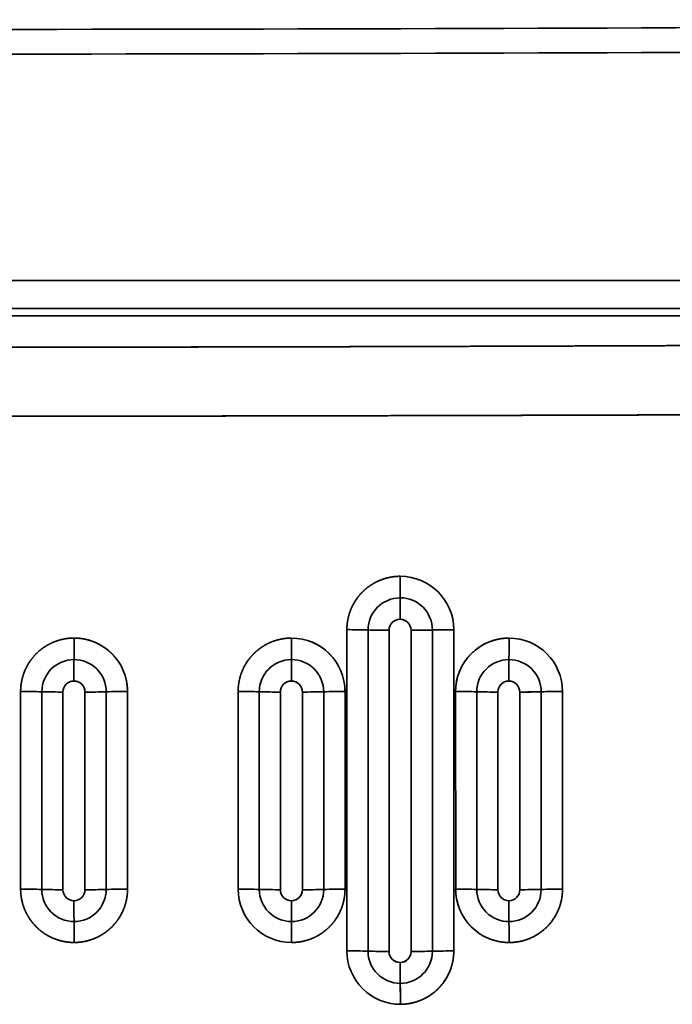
# Model space of a CAD drawing. Extents: x 261 to 1910, y 448 to 1974.
# Tile 16 of 21: x 768 to 900, y 1042 to 1241. Entities that reach past the tile are written whole.
import ezdxf

# ---------------------------------------------------------------- set-up
doc = ezdxf.new("R2010")
doc.units = 0
doc.layers.get('0').update_dxf_attribs({"lineweight": 13})

# ---------------------------------------------------------------- blocks, each defined once
blk = doc.blocks.new('BLOCK17')
at = {"color": 7, "lineweight": 35}
for p, q in [((377.47, 647.2), (0, 647.2)), ((0, 647.2), (377.47, 647.2)), ((0, 641.56), (377.47, 641.56)), ((0, 641.56), (377.47, 641.56)), ((290, 640.09), (0, 640.09)), ((290, 640.09), (0, 640.09)), ((121.23, 511.56), (121.22, 576.56)), ((121.23, 511.56), (121.22, 576.56)), ((125.51, 511.5), (125.5, 576.5)), ((125.51, 511.5), (125.5, 576.5)), ((129.78, 576.43), (129.77, 511.43)), ((129.77, 511.43), (129.78, 576.43)), ((134.23, 511.43), (134.22, 576.43)), ((134.22, 576.43), (134.23, 511.43)), ((138.53, 576.49), (138.54, 511.49)), ((138.53, 576.49), (138.54, 511.49)), ((142.85, 576.55), (142.86, 511.55)), ((142.85, 576.55), (142.86, 511.55)), ((55.21, 524.06), (55.21, 564.06)), ((55.21, 524.06), (55.21, 564.06)), ((59.5, 524), (59.49, 564)), ((59.5, 524), (59.49, 564)), ((63.78, 563.93), (63.77, 523.93)), ((63.77, 523.93), (63.78, 563.93)), ((68.23, 523.93), (68.22, 563.93)), ((68.22, 563.93), (68.23, 523.93)), ((72.53, 564), (72.53, 523.99)), ((72.53, 564), (72.53, 523.99)), ((76.83, 564.06), (76.84, 524.05)), ((76.83, 564.06), (76.84, 524.05)), ((99.22, 524.06), (99.22, 564.06)), ((99.22, 524.06), (99.22, 564.06)), ((103.5, 524), (103.5, 564)), ((103.5, 524), (103.5, 564)), ((107.78, 563.93), (107.77, 523.93)), ((107.77, 523.93), (107.78, 563.93)), ((112.23, 523.93), (112.22, 563.93)), ((112.22, 563.93), (112.23, 523.93)), ((116.53, 563.99), (116.53, 523.99)), ((116.53, 563.99), (116.53, 523.99)), ((120.85, 564.05), (120.85, 524.05)), ((120.85, 564.05), (120.85, 524.05)), ((143.24, 524.06), (143.23, 564.06)), ((143.24, 524.06), (143.23, 564.06)), ((147.51, 523.99), (147.51, 564)), ((147.51, 523.99), (147.51, 564)), ((151.78, 563.93), (151.77, 523.93)), ((151.77, 523.93), (151.78, 563.93)), ((156.23, 523.93), (156.22, 563.93)), ((156.22, 563.93), (156.23, 523.93)), ((160.54, 563.99), (160.54, 523.99)), ((160.54, 563.99), (160.54, 523.99)), ((164.86, 564.05), (164.86, 524.04)), ((164.86, 564.05), (164.86, 524.04))]:
    blk.add_line(p, q, dxfattribs=at)
for centre, radius, start, end in [((0, 50234.71), 49536.71, 270.000003, 270.514809), ((0, 50234.8), 49536.8, 270.000005, 270.51481), ((0, 50234.57), 49541.57, 270.000003, 270.51481), ((0, 50234.71), 49541.71, 270.000003, 270.514809), ((-354.94, 586.8), 486.98, 359.5544, 0.0663), ((-354.95, 586.8), 486.98, 359.5544, 0.0662), ((132.04, 576.54), 10.82, 0.04, 90.0199), ((132.04, 576.54), 10.82, 0.0399, 90.0193), ((132.02, 576.49), 6.51, 89.9965, 179.9871), ((132.02, 576.49), 6.51, 89.9953, 179.9882), ((610.86, 579.01), 478.86, 179.5217, 180.0422), ((610.88, 579.01), 478.88, 179.5215, 180.0419), ((132.02, 576.49), 6.52, 0.0006, 90.0145), ((132.02, 576.49), 6.52, 0.0029, 90.0118), ((132, 576.43), 2.23, 90.0099, 180.0035), ((132, 576.43), 2.23, 90.0111, 180.0023), ((132, 576.43), 2.22, 359.9934, 89.9911), ((132, 576.43), 2.22, 359.9891, 89.9958), ((121.27, 436.98), 139.58, 88.2613, 90.0181), ((121.27, 436.98), 139.58, 88.2613, 90.0181), ((129.68, 716.74), 140.31, 268.2946, 270.0393), ((129.68, 716.74), 140.31, 268.2946, 270.0393), ((134.44, 720.93), 144.5, 269.9157, 271.6247), ((134.44, 720.93), 144.5, 269.9156, 271.6247), ((142.57, 431.17), 145.38, 89.8875, 91.589), ((142.57, 431.17), 145.38, 89.8875, 91.589), ((-851.26, 574.28), 917.28, 359.7646, 0.03641), ((-851.26, 574.28), 917.28, 359.7646, 0.03641), ((66.02, 564.05), 10.81, 0.0409, 90.0304), ((-451.45, 574.29), 561.48, 359.6144, 0.0583), ((-451.46, 574.29), 561.48, 359.6144, 0.0583), ((110.03, 564.04), 10.82, 0.0411, 90.023), ((110.03, 564.04), 10.81, 0.0392, 90.0254), ((154.03, 564.06), 10.8, 89.956, 179.9855), ((-258.63, 574.3), 412.67, 359.4735, 0.0774), ((-258.63, 574.3), 412.67, 359.4733, 0.0772), ((154.04, 564.04), 10.82, 0.0397, 90.0151), ((154.04, 564.04), 10.82, 0.0391, 90.0146), ((66.01, 564), 6.51, 89.9983, 179.9851), ((66.01, 564), 6.51, 89.9926, 179.9889), ((966.57, 566.51), 900.57, 179.74538, 180.02222), ((966.45, 566.53), 900.45, 179.74656, 180.02344), ((66.01, 563.99), 6.52, 0.0055, 90.0126), ((66.01, 563.99), 6.52, 0.0061, 90.0116), ((110.01, 563.99), 6.51, 89.996, 179.9857), ((110.01, 564), 6.51, 89.9946, 179.9882), ((661.66, 566.5), 551.66, 179.5841, 180.036), ((661.65, 566.51), 551.65, 179.5843, 180.0361), ((110.02, 563.99), 6.52, 0.0039, 90.0133), ((110.02, 563.99), 6.52, 0.0021, 90.0146), ((154.02, 563.99), 6.51, 89.9966, 179.9883), ((154.02, 563.99), 6.51, 89.997, 179.988), ((559.84, 566.51), 405.84, 179.435, 180.0489), ((559.87, 566.49), 405.87, 179.4333, 180.0471), ((154.02, 563.99), 6.52, 0.0021, 90.0108), ((154.02, 563.99), 6.52, 0.0012, 90.0117), ((66, 563.93), 2.23, 90.0065, 180.0039), ((66, 563.93), 2.23, 90.0128, 179.9997), ((66, 563.93), 2.22, 359.9931, 89.9959), ((66, 563.93), 2.23, 359.9943, 89.9942), ((110, 563.93), 2.23, 90.0076, 180.0031), ((110, 563.93), 2.23, 90.009, 180.0006), ((110, 563.93), 2.22, 359.9945, 89.9921), ((110, 563.93), 2.22, 359.9931, 89.9953), ((154, 563.93), 2.23, 90.0101, 180.001), ((154, 563.93), 2.23, 90.0088, 180.0024), ((154, 563.93), 2.22, 359.9943, 89.9923), ((154, 563.93), 2.22, 359.9927, 89.9943), ((55.31, 427.73), 136.33, 88.2391, 90.0418), ((55.31, 427.73), 136.33, 88.2391, 90.0418), ((63.65, 700.62), 136.68, 268.2573, 270.0519), ((63.65, 700.62), 136.68, 268.2572, 270.0518), ((68.41, 702.79), 138.86, 269.9244, 271.6992), ((68.41, 702.79), 138.86, 269.9243, 271.6991), ((76.6, 424.66), 139.39, 89.9056, 91.6769), ((76.6, 424.66), 139.39, 89.9056, 91.6769), ((99.28, 425.74), 138.32, 88.2505, 90.0245), ((99.28, 425.74), 138.32, 88.2506, 90.0245), ((107.67, 702.89), 138.96, 268.2806, 270.0432), ((107.67, 702.89), 138.96, 268.2806, 270.0433), ((112.43, 706.51), 142.57, 269.9179, 271.649), ((112.43, 706.51), 142.57, 269.9182, 271.6493), ((120.58, 420.68), 143.37, 89.8918, 91.6163), ((120.58, 420.68), 143.37, 89.8918, 91.6163), ((143.25, 422.35), 141.71, 88.2803, 90.0092), ((143.25, 422.35), 141.71, 88.2804, 90.0092), ((151.69, 706.55), 142.62, 268.3197, 270.0348), ((151.69, 706.55), 142.62, 268.3199, 270.0349), ((156.45, 711.6), 147.66, 269.9135, 271.5871), ((156.45, 711.59), 147.66, 269.9134, 271.5871), ((164.55, 415.34), 148.71, 89.8814, 91.5459), ((164.55, 415.34), 148.71, 89.8814, 91.5459), ((55.3, 387.55), 136.51, 88.2387, 90.0388), ((55.3, 387.55), 136.51, 88.2387, 90.0388), ((76.6, 384.03), 140.02, 89.902, 91.6659), ((76.6, 384.03), 140.02, 89.902, 91.6659), ((110.04, 524.07), 10.82, 180.0469, 270.0249), ((99.27, 385.05), 139.01, 88.255, 90.0196), ((110.04, 524.07), 10.82, 180.0466, 270.0244), ((99.27, 385.05), 139.01, 88.255, 90.0196), ((120.57, 379.24), 144.81, 89.8873, 91.5954), ((120.57, 379.24), 144.81, 89.8872, 91.5954), ((154.05, 524.07), 10.82, 180.0459, 270.0131), ((143.24, 380.86), 143.2, 88.293, 90.0032), ((143.24, 380.86), 143.2, 88.293, 90.0032), ((164.54, 372.84), 151.2, 89.8767, 91.5146), ((164.54, 372.84), 151.2, 89.8767, 91.5146), ((63.65, 660.88), 136.95, 268.2608, 270.0514), ((66.01, 524), 6.52, 180.0056, 270.0152), ((63.65, 660.88), 136.95, 268.2608, 270.0515), ((66.01, 524), 6.52, 180.0072, 270.0144), ((66, 523.93), 2.23, 179.9998, 270.0021), ((66, 523.93), 2.23, 179.9985, 270.0024), ((66, 523.93), 2.23, 269.9979, 0.0019), ((66, 523.93), 2.23, 269.9987, 0.0008), ((66.01, 524), 6.51, 269.9913, 359.9865), ((66.01, 524), 6.51, 269.9917, 359.9878), ((68.41, 663.31), 139.38, 269.9244, 271.6928), ((68.41, 663.31), 139.38, 269.9234, 271.6918), ((107.67, 663.73), 139.79, 268.2913, 270.0425), ((110.02, 524), 6.52, 180.0026, 270.0137), ((107.67, 663.73), 139.79, 268.2912, 270.0424), ((110.02, 524), 6.52, 180.0047, 270.0138), ((110, 523.93), 2.23, 180.0008, 269.9987), ((110, 523.93), 2.23, 179.9973, 269.9997), ((110, 523.93), 2.23, 270.0035, 0), ((110, 523.93), 2.23, 270.0016, 0.0014), ((110.02, 523.99), 6.51, 269.9952, 359.9866), ((110.02, 523.99), 6.51, 269.9946, 359.9875), ((112.43, 667.77), 143.84, 269.9185, 271.6349), ((112.43, 667.77), 143.84, 269.9186, 271.635), ((151.69, 668.24), 144.3, 268.3397, 270.0337), ((154.03, 523.99), 6.52, 180.0024, 270.0135), ((151.69, 668.24), 144.3, 268.3396, 270.0336), ((154.03, 523.99), 6.52, 180.0027, 270.0129), ((154, 523.93), 2.22, 179.9974, 269.9996), ((154, 523.93), 2.22, 179.9971, 269.9993), ((154, 523.93), 2.23, 270.0051, 0.0014), ((154, 523.93), 2.23, 270.0037, 0.0027), ((154.03, 523.99), 6.51, 269.9975, 359.9878), ((154.03, 523.99), 6.51, 269.9974, 359.9878), ((156.45, 673.88), 149.94, 269.914, 271.5629), ((156.45, 673.88), 149.94, 269.9142, 271.5631), ((804.38, 521.72), 738.38, 180.00061, 180.3285), ((804.38, 521.72), 738.38, 180.00063, 180.32852), ((565.62, 521.72), 455.62, 180.001, 180.5326), ((565.62, 521.71), 455.62, 180.0008, 180.5324), ((492.5, 521.72), 338.5, 180.0012, 180.7172), ((492.5, 521.72), 338.5, 180.0015, 180.7174), ((-654.52, 513.02), 720.55, 0.01879, 0.35482), ((-654.52, 513.02), 720.55, 0.01879, 0.35482), ((-335.18, 513.03), 445.23, 0.0288, 0.5729), ((-335.18, 513.03), 445.22, 0.0288, 0.5729), ((-177.32, 513.04), 331.37, 0.0359, 0.7674), ((-177.32, 513.04), 331.37, 0.0362, 0.7677), ((132.05, 511.57), 10.82, 180.0474, 270.0184), ((121.25, 370.25), 141.31, 88.2748, 90.009), ((132.05, 511.57), 10.82, 180.0475, 270.0183), ((121.25, 370.25), 141.31, 88.2748, 90.009), ((132.02, 511.5), 6.52, 180.003, 270.0151), ((132.02, 511.5), 6.52, 180.0034, 270.0144), ((129.68, 653.76), 142.32, 268.3188, 270.0373), ((129.68, 653.76), 142.32, 268.3192, 270.0377), ((132, 511.43), 2.23, 180.0011, 269.9995), ((132, 511.43), 2.23, 180, 270.0013), ((132, 511.43), 2.23, 270.0027, 0.0002), ((132, 511.43), 2.23, 270.001, 0.0014), ((132.02, 511.49), 6.51, 269.997, 359.9866), ((132.02, 511.49), 6.51, 269.9965, 359.9872), ((134.44, 658.79), 147.35, 269.9163, 271.5932), ((134.44, 658.79), 147.35, 269.9165, 271.5933), ((142.55, 363), 148.54, 89.8798, 91.5463), ((142.55, 363), 148.54, 89.8798, 91.5463), ((507.27, 509.21), 375.26, 180.0008, 180.6464), ((507.27, 509.21), 375.27, 180.0004, 180.6461), ((-234.75, 500.53), 366.81, 0.0342, 0.6949), ((-234.76, 500.53), 366.81, 0.0339, 0.6946)]:
    blk.add_arc(centre, radius, start, end, dxfattribs=at)
for points, knots in [([(290.05, 634.5), (266.26, 634.37), (242.23, 634.26), (217.94, 634.15), (174.22, 633.98), (129.75, 633.84), (110.05, 633.79), (76.31, 633.73), (42.34, 633.69), (28.24, 633.68), (14.12, 633.67), (0, 633.67)], [0, 0, 0, 0, 0, 0, 175.907658, 175.907658, 175.907658, 313.252417, 313.252417, 313.252417, 410.394484, 410.394484, 410.394484, 410.394484, 410.394484, 410.394484]), ([(0, 633.67), (23.41, 633.67), (46.83, 633.69), (70.21, 633.72), (108.42, 633.79), (146.16, 633.89), (160.88, 633.94), (195.98, 634.06), (230.59, 634.21), (250.58, 634.3), (270.39, 634.4), (290.05, 634.5)], [0, 0, 0, 0, 0, 0, 161.035574, 161.035574, 161.035574, 265.02874, 265.02874, 265.02874, 410.304419, 410.304419, 410.304419, 410.304419, 410.304419, 410.304419]), ([(290.36, 620.43), (276.9, 620.36), (263.39, 620.3), (249.84, 620.25), (215.86, 620.11), (181.57, 620), (160.91, 619.94), (122.54, 619.84), (83.88, 619.77), (66.29, 619.75), (42.35, 619.73), (18.38, 619.72), (12.25, 619.71), (6.13, 619.71), (0, 619.71)], [0, 0, 0, 0, 0, 0, 83.253018, 83.253018, 83.253018, 207.84373, 207.84373, 207.84373, 313.434715, 313.434715, 313.434715, 349.666488, 349.666488, 349.666488, 349.666488, 349.666488, 349.666488]), ([(290.36, 620.43), (266.61, 620.32), (242.62, 620.21), (218.36, 620.12), (174.71, 619.97), (130.31, 619.86), (110.64, 619.82), (76.81, 619.76), (42.74, 619.73), (28.5, 619.72), (14.25, 619.71), (0, 619.71)], [0, 0, 0, 0, 0, 0, 175.541944, 175.541944, 175.541944, 312.579669, 312.579669, 312.579669, 410.559005, 410.559005, 410.559005, 410.559005, 410.559005, 410.559005]), ([(121.22, 576.56), (121.23, 577.72), (121.38, 578.86), (121.68, 579.97), (122.43, 581.76), (123.58, 583.36), (124.11, 583.98), (125.15, 584.97), (126.39, 585.8), (126.95, 586.12), (128.07, 586.66), (129.31, 587.04), (129.92, 587.18), (130.72, 587.3), (131.53, 587.35), (131.7, 587.36), (131.87, 587.36), (132.03, 587.36)], [0, 0, 0, 0, 0, 0, 8.42076, 8.42076, 8.42076, 14.1831, 14.1831, 14.1831, 18.345021, 18.345021, 18.345021, 22.075887, 22.075887, 22.075887, 23.012424, 23.012424, 23.012424, 23.012424, 23.012424, 23.012424]), ([(121.22, 576.56), (121.22, 577.72), (121.38, 578.86), (121.68, 579.97), (122.35, 581.57), (123.35, 583.03), (123.72, 583.5), (124.41, 584.26), (125.2, 584.94), (125.54, 585.21), (126.39, 585.81), (127.34, 586.32), (127.92, 586.58), (129.05, 586.98), (130.27, 587.24), (130.85, 587.32), (131.44, 587.36), (132.03, 587.36)], [0, 0, 0, 0, 0, 0, 7.89992, 7.89992, 7.89992, 11.927863, 11.927863, 11.927863, 14.688887, 14.688887, 14.688887, 18.539633, 18.539633, 18.539633, 21.813234, 21.813234, 21.813234, 21.813234, 21.813234, 21.813234]), ([(55.21, 564.06), (55.21, 565.14), (55.34, 566.21), (55.6, 567.26), (56.28, 568.98), (57.34, 570.57), (57.84, 571.2), (58.83, 572.21), (60.03, 573.09), (60.57, 573.42), (61.66, 574), (62.88, 574.42), (63.48, 574.59), (64.35, 574.76), (65.25, 574.84), (65.51, 574.85), (65.76, 574.86), (66.02, 574.86)], [0, 0, 0, 0, 0, 0, 8.117452, 8.117452, 8.117452, 13.783869, 13.783869, 13.783869, 17.856194, 17.856194, 17.856194, 21.517418, 21.517418, 21.517418, 22.938322, 22.938322, 22.938322, 22.938322, 22.938322, 22.938322]), ([(55.21, 564.06), (55.21, 565.14), (55.34, 566.21), (55.61, 567.26), (56.21, 568.8), (57.12, 570.24), (57.47, 570.71), (58.37, 571.77), (59.47, 572.72), (60.17, 573.21), (61.11, 573.73), (62.14, 574.15), (62.34, 574.22), (62.92, 574.42), (63.52, 574.58), (63.93, 574.67), (64.59, 574.78), (65.26, 574.84), (65.51, 574.85), (65.76, 574.86), (66.02, 574.86)], [0, 0, 0, 0, 0, 0, 7.646285, 7.646285, 7.646285, 11.62005, 11.62005, 11.62005, 16.929676, 16.929676, 16.929676, 18.149921, 18.149921, 18.149921, 20.489324, 20.489324, 20.489324, 21.860765, 21.860765, 21.860765, 21.860765, 21.860765, 21.860765]), ([(66.02, 574.86), (66.44, 574.86), (66.87, 574.84), (67.3, 574.8), (68.37, 574.64), (69.4, 574.35), (70, 574.13), (71.14, 573.62), (72.16, 572.98), (72.63, 572.63), (73.55, 571.87), (74.31, 571.03), (74.67, 570.58), (75.63, 569.2), (76.26, 567.74), (76.57, 566.76), (76.77, 565.63), (76.83, 564.51), (76.83, 564.36), (76.83, 564.21), (76.83, 564.06)], [0, 0, 0, 0, 0, 0, 2.407703, 2.407703, 2.407703, 5.998154, 5.998154, 5.998154, 9.577046, 9.577046, 9.577046, 13.472476, 13.472476, 13.472476, 21.158196, 21.158196, 21.158196, 22.348009, 22.348009, 22.348009, 22.348009, 22.348009, 22.348009]), ([(99.22, 564.06), (99.22, 565.2), (99.37, 566.32), (99.66, 567.41), (100.38, 569.18), (101.51, 570.78), (102.04, 571.4), (103.06, 572.4), (104.29, 573.24), (104.84, 573.57), (105.95, 574.11), (107.19, 574.51), (107.8, 574.66), (108.61, 574.79), (109.45, 574.85), (109.64, 574.86), (109.84, 574.86), (110.03, 574.86)], [0, 0, 0, 0, 0, 0, 8.355527, 8.355527, 8.355527, 14.106641, 14.106641, 14.106641, 18.25372, 18.25372, 18.25372, 21.964551, 21.964551, 21.964551, 23.03939, 23.03939, 23.03939, 23.03939, 23.03939, 23.03939]), ([(99.22, 564.06), (99.22, 565.2), (99.37, 566.32), (99.66, 567.41), (100.31, 569), (101.28, 570.45), (101.65, 570.92), (102.32, 571.68), (103.11, 572.37), (103.44, 572.64), (104.13, 573.13), (104.87, 573.57), (105.25, 573.76), (106.01, 574.11), (106.82, 574.39), (107.23, 574.5), (108.01, 574.69), (108.83, 574.8), (109.23, 574.84), (109.63, 574.86), (110.03, 574.86)], [0, 0, 0, 0, 0, 0, 7.826088, 7.826088, 7.826088, 11.839813, 11.839813, 11.839813, 14.596379, 14.596379, 14.596379, 17.194047, 17.194047, 17.194047, 19.632794, 19.632794, 19.632794, 21.830431, 21.830431, 21.830431, 21.830431, 21.830431, 21.830431]), ([(143.23, 564.06), (143.23, 565.25), (143.4, 566.43), (143.71, 567.56), (144.57, 569.55), (145.92, 571.3), (146.65, 572.04), (147.94, 573.08), (149.48, 573.88), (150.07, 574.13), (151.18, 574.52), (152.37, 574.75), (152.91, 574.82), (153.47, 574.86), (154.04, 574.86)], [0, 0, 0, 0, 0, 0, 8.576366, 8.576366, 8.576366, 15.838603, 15.838603, 15.838603, 19.903758, 19.903758, 19.903758, 23.118943, 23.118943, 23.118943, 23.118943, 23.118943, 23.118943]), ([(66.03, 513.26), (65.72, 513.26), (65.41, 513.27), (65.1, 513.29), (64.15, 513.39), (63.21, 513.6), (62.59, 513.79), (61.22, 514.32), (60, 515.03), (59.36, 515.5), (58.08, 516.61), (57.11, 517.85), (56.65, 518.57), (55.88, 520.09), (55.43, 521.64), (55.28, 522.45), (55.21, 523.26), (55.21, 524.06)], [0, 0, 0, 0, 0, 0, 1.780308, 1.780308, 1.780308, 5.441664, 5.441664, 5.441664, 10.32281, 10.32281, 10.32281, 16.464463, 16.464463, 16.464463, 23.089707, 23.089707, 23.089707, 23.089707, 23.089707, 23.089707]), ([(66.03, 513.26), (65.29, 513.26), (64.54, 513.32), (63.78, 513.45), (62.64, 513.76), (61.57, 514.2), (61.2, 514.38), (60.57, 514.72), (59.98, 515.09), (59.74, 515.26), (59.01, 515.8), (58.37, 516.4), (57.97, 516.82), (57.04, 517.94), (56.34, 519.13), (56, 519.88), (55.55, 521.16), (55.31, 522.46), (55.24, 523), (55.21, 523.53), (55.21, 524.06)], [0, 0, 0, 0, 0, 0, 4.161721, 4.161721, 4.161721, 6.531569, 6.531569, 6.531569, 8.302405, 8.302405, 8.302405, 12.025421, 12.025421, 12.025421, 17.857066, 17.857066, 17.857066, 21.938464, 21.938464, 21.938464, 21.938464, 21.938464, 21.938464]), ([(76.84, 524.05), (76.84, 522.94), (76.7, 521.85), (76.42, 520.78), (75.71, 519.03), (74.62, 517.43), (74.11, 516.81), (72.97, 515.68), (71.57, 514.73), (70.82, 514.32), (69.47, 513.75), (67.96, 513.4), (67.33, 513.31), (66.68, 513.26), (66.03, 513.26)], [0, 0, 0, 0, 0, 0, 8.455616, 8.455616, 8.455616, 14.296101, 14.296101, 14.296101, 19.757884, 19.757884, 19.757884, 23.448028, 23.448028, 23.448028, 23.448028, 23.448028, 23.448028]), ([(76.84, 524.05), (76.84, 522.94), (76.69, 521.85), (76.41, 520.77), (75.79, 519.2), (74.84, 517.76), (74.49, 517.29), (73.82, 516.53), (73.05, 515.83), (72.72, 515.56), (72.04, 515.06), (71.3, 514.62), (70.93, 514.42), (70.36, 514.15), (69.75, 513.91), (69.55, 513.84), (68.97, 513.65), (68.36, 513.5), (67.95, 513.42), (67.32, 513.32), (66.68, 513.27), (66.46, 513.26), (66.25, 513.26), (66.03, 513.26)], [0, 0, 0, 0, 0, 0, 7.74768, 7.74768, 7.74768, 11.74003, 11.74003, 11.74003, 14.489635, 14.489635, 14.489635, 17.073613, 17.073613, 17.073613, 18.301109, 18.301109, 18.301109, 20.650397, 20.650397, 20.650397, 21.846608, 21.846608, 21.846608, 21.846608, 21.846608, 21.846608]), ([(120.85, 524.05), (120.85, 522.87), (120.69, 521.71), (120.38, 520.6), (119.62, 518.8), (118.45, 517.19), (117.91, 516.58), (116.87, 515.59), (115.62, 514.77), (115.06, 514.45), (113.94, 513.93), (112.69, 513.56), (112.08, 513.42), (111.3, 513.3), (110.5, 513.26), (110.35, 513.26), (110.19, 513.25), (110.04, 513.25)], [0, 0, 0, 0, 0, 0, 8.667742, 8.667742, 8.667742, 14.564453, 14.564453, 14.564453, 18.81288, 18.81288, 18.81288, 22.596167, 22.596167, 22.596167, 23.463412, 23.463412, 23.463412, 23.463412, 23.463412, 23.463412]), ([(120.85, 524.05), (120.85, 522.87), (120.69, 521.72), (120.38, 520.59), (119.69, 518.98), (118.68, 517.52), (118.31, 517.05), (117.61, 516.3), (116.82, 515.62), (116.48, 515.36), (115.78, 514.87), (115.02, 514.45), (114.64, 514.26), (113.57, 513.8), (112.41, 513.47), (111.64, 513.33), (110.85, 513.25), (110.04, 513.25)], [0, 0, 0, 0, 0, 0, 7.953238, 7.953238, 7.953238, 11.987957, 11.987957, 11.987957, 14.750737, 14.750737, 14.750737, 17.365031, 17.365031, 17.365031, 21.806571, 21.806571, 21.806571, 21.806571, 21.806571, 21.806571]), ([(154.06, 513.25), (153.77, 513.25), (153.48, 513.26), (153.18, 513.28), (152.17, 513.38), (151.15, 513.61), (150.44, 513.83), (149.34, 514.28), (148.34, 514.87), (147.98, 515.1), (147.4, 515.52), (146.86, 515.98), (146.64, 516.18), (146, 516.81), (145.45, 517.47), (145.12, 517.93), (144.51, 518.89), (144.06, 519.87), (143.86, 520.38), (143.53, 521.42), (143.33, 522.47), (143.27, 523), (143.24, 523.53), (143.24, 524.06)], [0, 0, 0, 0, 0, 0, 1.806453, 1.806453, 1.806453, 6.084034, 6.084034, 6.084034, 8.550907, 8.550907, 8.550907, 10.360564, 10.360564, 10.360564, 14.134932, 14.134932, 14.134932, 18.131517, 18.131517, 18.131517, 22.461003, 22.461003, 22.461003, 22.461003, 22.461003, 22.461003]), ([(164.86, 524.04), (164.86, 522.8), (164.68, 521.58), (164.34, 520.42), (163.44, 518.4), (162.03, 516.65), (161.29, 515.92), (159.97, 514.9), (158.41, 514.13), (157.82, 513.89), (156.74, 513.54), (155.59, 513.34), (155.09, 513.28), (154.58, 513.25), (154.06, 513.25)], [0, 0, 0, 0, 0, 0, 8.87022, 8.87022, 8.87022, 16.285172, 16.285172, 16.285172, 20.44382, 20.44382, 20.44382, 23.453733, 23.453733, 23.453733, 23.453733, 23.453733, 23.453733]), ([(164.86, 524.04), (164.86, 523.11), (164.76, 522.19), (164.56, 521.29), (163.99, 519.57), (163.08, 518), (162.55, 517.27), (161.65, 516.28), (160.59, 515.43), (160.24, 515.17), (159.36, 514.6), (158.4, 514.13), (157.8, 513.89), (156.73, 513.54), (155.58, 513.34), (155.08, 513.28), (154.57, 513.25), (154.06, 513.25)], [0, 0, 0, 0, 0, 0, 6.161683, 6.161683, 6.161683, 12.252331, 12.252331, 12.252331, 15.030193, 15.030193, 15.030193, 18.938531, 18.938531, 18.938531, 21.803229, 21.803229, 21.803229, 21.803229, 21.803229, 21.803229]), ([(142.86, 511.55), (142.86, 510.33), (142.69, 509.13), (142.36, 507.98), (141.48, 505.98), (140.1, 504.23), (139.36, 503.49), (138.06, 502.46), (136.51, 501.68), (135.92, 501.43), (134.83, 501.07), (133.65, 500.85), (133.13, 500.78), (132.6, 500.75), (132.05, 500.75)], [0, 0, 0, 0, 0, 0, 8.833494, 8.833494, 8.833494, 16.26447, 16.26447, 16.26447, 20.408153, 20.408153, 20.408153, 23.547214, 23.547214, 23.547214, 23.547214, 23.547214, 23.547214]), ([(142.86, 511.55), (142.86, 510.33), (142.69, 509.13), (142.36, 507.98), (141.47, 505.97), (140.09, 504.22), (139.35, 503.48), (138.04, 502.45), (136.49, 501.67), (135.9, 501.43), (134.81, 501.07), (133.64, 500.85), (133.12, 500.78), (132.59, 500.75), (132.05, 500.75)], [0, 0, 0, 0, 0, 0, 8.095363, 8.095363, 8.095363, 14.931943, 14.931943, 14.931943, 18.82332, 18.82332, 18.82332, 21.806709, 21.806709, 21.806709, 21.806709, 21.806709, 21.806709])]:
    blk.add_open_spline(points, degree=5, knots=knots, dxfattribs=at)

msp = doc.modelspace()

# ---------------------------------------------------------------- block references
at = {"lineweight": 0}
msp.add_blockref('BLOCK17', (713.3, 541.43), dxfattribs=at)

doc.saveas('drawing.dxf')
